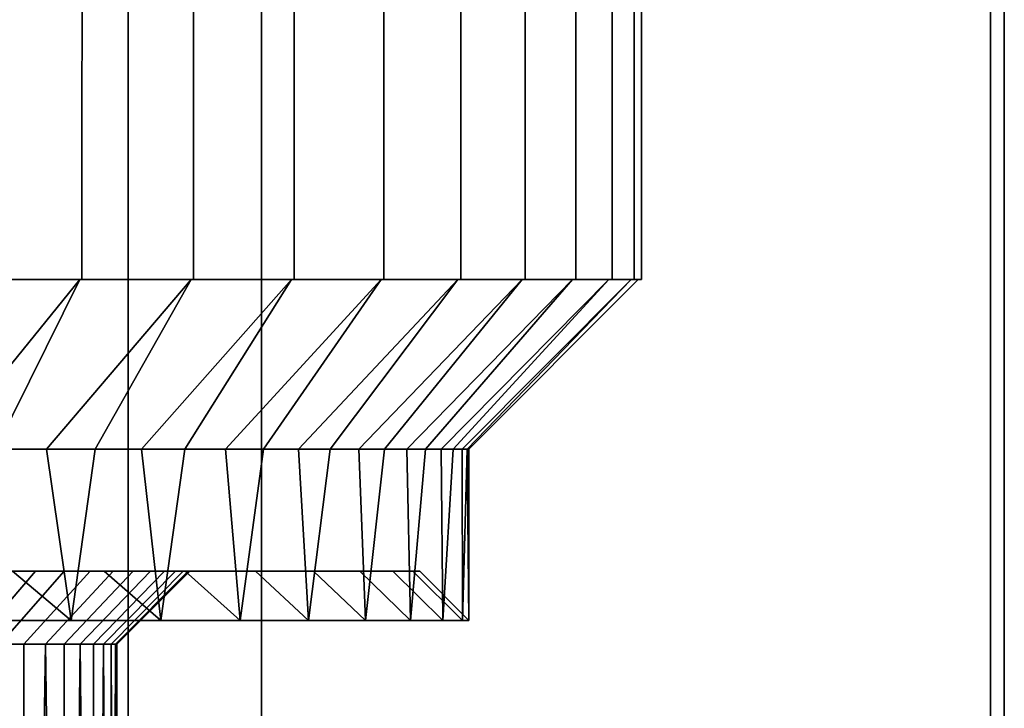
# Model space of a CAD drawing. Header units: metres. Extents: x -109 to 109, y -100 to 76.
# Tile 252 of 256: x 82.73 to 89.49, y 8.56 to 13.28. Entities that reach past the tile are written whole.
import ezdxf

# ---------------------------------------------------------------- set-up
doc = ezdxf.new("R2010")
doc.units = ezdxf.units.M
doc.layers.add('solid_21062310', color=7, linetype='CONTINUOUS')

msp = doc.modelspace()

# ---------------------------------------------------------------- linework, layer by layer
at = {"layer": 'solid_21062310'}
for points in [[(83.16114, 14.5, -8.1166), (82.333504, 14.5, -8.730422), (82.334656, 11.5, -8.729441), (83.159851, 11.5, -8.11726)], [(82.333504, 14.5, 8.730422), (83.16114, 14.5, 8.1166), (83.159851, 11.5, 8.11726), (82.334656, 11.5, 8.729441)], [(83.924629, 14.5, -7.424613), (83.16114, 14.5, -8.1166), (83.159851, 11.5, -8.11726), (83.925545, 11.5, -7.423319)], [(83.16114, 14.5, 8.1166), (83.924629, 14.5, 7.424613), (83.925545, 11.5, 7.423319), (83.159851, 11.5, 8.11726)], [(83.924629, 14.5, -7.424613), (83.925545, 11.5, -7.423319), (84.615486, 11.5, -6.662155), (84.616615, 14.5, -6.661122)], [(83.924629, 14.5, 7.424613), (84.616615, 14.5, 6.661122), (84.615486, 11.5, 6.662155), (83.925545, 11.5, 7.423319)], [(85.230438, 14.5, -5.833481), (84.616615, 14.5, -6.661122), (84.615486, 11.5, -6.662155), (85.23085, 11.5, -5.832243)], [(84.616615, 14.5, 6.661122), (85.230438, 14.5, 5.833481), (85.23085, 11.5, 5.832243), (84.615486, 11.5, 6.662155)], [(85.760178, 14.5, -4.949659), (85.230438, 14.5, -5.833481), (85.23085, 11.5, -5.832243), (85.759338, 11.5, -4.950947)], [(85.760178, 14.5, 4.949659), (85.759338, 11.5, 4.950947), (85.23085, 11.5, 5.832243), (85.230438, 14.5, 5.833481)], [(86.200737, 14.5, -4.018171), (85.760178, 14.5, -4.949659), (85.759338, 11.5, -4.950947), (86.200699, 11.5, -4.017172)], [(86.200737, 14.5, 4.018171), (86.200699, 11.5, 4.017172), (85.759338, 11.5, 4.950947), (85.760178, 14.5, 4.949659)], [(86.547874, 14.5, -3.047985), (86.200737, 14.5, -4.018171), (86.200699, 11.5, -4.017172), (86.547501, 11.5, -3.049029)], [(86.200737, 14.5, 4.018171), (86.547874, 14.5, 3.047985), (86.547501, 11.5, 3.049029), (86.200699, 11.5, 4.017172)], [(86.798248, 14.5, -2.048445), (86.547874, 14.5, -3.047985), (86.547501, 11.5, -3.049029), (86.797897, 11.5, -2.047823)], [(86.547874, 14.5, 3.047985), (86.798248, 14.5, 2.048445), (86.797897, 11.5, 2.047823), (86.547501, 11.5, 3.049029)], [(86.798248, 14.5, -2.048445), (86.797897, 11.5, -2.047823), (86.949394, 11.5, -1.02957), (86.94944, 14.5, -1.029179)], [(86.798248, 14.5, 2.048445), (86.94944, 14.5, 1.029179), (86.949394, 11.5, 1.02957), (86.797897, 11.5, 2.047823)], [(87, 14.5, 0), (86.94944, 14.5, -1.029179), (86.949394, 11.5, -1.02957), (86.999535, 11.5)], [(86.94944, 14.5, 1.029179), (87, 14.5, 0), (86.999535, 11.5), (86.949394, 11.5, 1.02957)], [(83.477249, 6, -10.968957), (82.510773, 6, -11.526952), (82.510773, 14, -11.526952), (83.477249, 14, -10.968957)], [(82.510773, 6, 11.526952), (83.477249, 6, 10.968957), (83.477249, 14, 10.968957), (82.510773, 14, 11.526952)], [(84.392303, 6, -10.330127), (83.477249, 6, -10.968957), (83.477249, 14, -10.968957), (84.392303, 14, -10.330127)], [(83.477249, 6, 10.968957), (84.392303, 6, 10.330127), (84.392303, 14, 10.330127), (83.477249, 14, 10.968957)], [(84.392303, 6, -10.330127), (84.392303, 14, -10.330127), (89.392303, 14, -1.669873), (89.392303, 6, -1.669873)], [(89.392303, 6, 1.669873), (89.392303, 14, 1.669873), (84.392303, 14, 10.330127), (84.392303, 6, 10.330127)], [(89.488022, 6, -0.557995), (89.392303, 6, -1.669873), (89.392303, 14, -1.669873), (89.488022, 14, -0.557995)], [(89.392303, 6, 1.669873), (89.488022, 6, 0.557995), (89.488022, 14, 0.557995), (89.392303, 14, 1.669873)], [(89.488022, 6, 0.557995), (89.488022, 6, -0.557995), (89.488022, 14, -0.557995), (89.488022, 14, 0.557995)], [(83.145523, 11.5, -8.099906), (82.322098, 11.5, -8.710778), (81.821587, 10.337998, -7.645865), (82.202026, 10.337998, -7.366509)], [(82.322098, 11.5, 8.710779), (83.145523, 11.5, 8.099907), (82.202026, 10.337998, 7.36651), (81.821587, 10.337998, 7.645866)], [(83.145523, 11.5, -8.099906), (82.202026, 10.337998, -7.366509), (82.567848, 10.337998, -7.068224)], [(83.145523, 11.5, 8.099907), (82.567848, 10.337998, 7.068225), (82.202026, 10.337998, 7.36651)], [(82.322098, 11.5, -8.710778), (83.145523, 11.5, -8.099906), (83.159851, 11.5, -8.11726), (82.334656, 11.5, -8.729441)], [(82.322098, 11.5, 8.710779), (82.334656, 11.5, 8.729441), (83.159851, 11.5, 8.11726), (83.145523, 11.5, 8.099907)], [(83.90963, 11.5, -7.407412), (83.145523, 11.5, -8.099906), (82.567848, 10.337998, -7.068224), (82.918091, 10.337998, -6.751786)], [(83.145523, 11.5, 8.099907), (83.90963, 11.5, 7.407413), (82.918091, 10.337998, 6.751787), (82.567848, 10.337998, 7.068225)], [(83.90963, 11.5, -7.407412), (82.918091, 10.337998, -6.751786), (83.251854, 10.337998, -6.418023)], [(83.90963, 11.5, 7.407413), (83.251854, 10.337998, 6.418025), (82.918091, 10.337998, 6.751787)], [(83.145523, 11.5, -8.099906), (83.90963, 11.5, -7.407412), (83.925545, 11.5, -7.423319), (83.159851, 11.5, -8.11726)], [(83.145523, 11.5, 8.099907), (83.159851, 11.5, 8.11726), (83.925545, 11.5, 7.423319), (83.90963, 11.5, 7.407413)], [(84.598106, 11.5, -6.647875), (83.90963, 11.5, -7.407412), (83.251854, 10.337998, -6.418023), (83.568253, 10.337998, -6.067811)], [(83.90963, 11.5, 7.407413), (84.598106, 11.5, 6.647877), (83.568253, 10.337998, 6.067813), (83.251854, 10.337998, 6.418025)], [(84.598106, 11.5, -6.647875), (83.568253, 10.337998, -6.067811), (83.866486, 10.337998, -5.702058)], [(84.598106, 11.5, 6.647877), (83.866486, 10.337998, 5.702059), (83.568253, 10.337998, 6.067813)], [(85.212128, 11.5, -5.819782), (84.598106, 11.5, -6.647875), (83.866486, 10.337998, -5.702058), (84.145798, 10.337998, -5.321683)], [(84.598106, 11.5, 6.647877), (85.212128, 11.5, 5.819784), (84.145798, 10.337998, 5.321684), (83.866486, 10.337998, 5.702059)], [(83.90963, 11.5, -7.407412), (84.598106, 11.5, -6.647875), (84.615486, 11.5, -6.662155), (83.925545, 11.5, -7.423319)], [(83.90963, 11.5, 7.407413), (83.925545, 11.5, 7.423319), (84.615486, 11.5, 6.662155), (84.598106, 11.5, 6.647877)], [(85.212128, 11.5, -5.819782), (84.145798, 10.337998, -5.321683), (84.405495, 10.337998, -4.92764)], [(85.212128, 11.5, 5.819784), (84.405495, 10.337998, 4.927641), (84.145798, 10.337998, 5.321684)], [(85.739479, 11.5, -4.940362), (85.212128, 11.5, -5.819782), (84.405495, 10.337998, -4.92764), (84.644928, 10.337998, -4.520913)], [(85.212128, 11.5, 5.819784), (85.739479, 11.5, 4.940364), (84.644928, 10.337998, 4.520914), (84.405495, 10.337998, 4.927641)], [(84.598106, 11.5, -6.647875), (85.212128, 11.5, -5.819782), (85.23085, 11.5, -5.832243), (84.615486, 11.5, -6.662155)], [(84.598106, 11.5, 6.647877), (84.615486, 11.5, 6.662155), (85.23085, 11.5, 5.832243), (85.212128, 11.5, 5.819784)], [(85.739479, 11.5, -4.940362), (84.644928, 10.337998, -4.520913), (84.86348, 10.337998, -4.102535)], [(85.739479, 11.5, 4.940364), (84.86348, 10.337998, 4.102536), (84.644928, 10.337998, 4.520914)], [(86.179932, 11.5, -4.00849), (85.739479, 11.5, -4.940362), (84.86348, 10.337998, -4.102535), (85.060562, 10.337998, -3.673602)], [(85.739479, 11.5, 4.940364), (86.179932, 11.5, 4.008492), (85.060562, 10.337998, 3.673604), (84.86348, 10.337998, 4.102536)], [(86.179932, 11.5, -4.00849), (85.060562, 10.337998, -3.673602), (85.235657, 10.337998, -3.235246)], [(86.179932, 11.5, 4.008492), (85.235657, 10.337998, 3.235247), (85.060562, 10.337998, 3.673604)], [(85.212128, 11.5, -5.819782), (85.739479, 11.5, -4.940362), (85.759338, 11.5, -4.950947), (85.23085, 11.5, -5.832243)], [(85.212128, 11.5, 5.819784), (85.23085, 11.5, 5.832243), (85.759338, 11.5, 4.950947), (85.739479, 11.5, 4.940364)], [(86.526009, 11.5, -3.042401), (86.179932, 11.5, -4.00849), (85.235657, 10.337998, -3.235246), (85.388313, 10.337998, -2.788623)], [(86.179932, 11.5, 4.008492), (86.526009, 11.5, 3.042403), (85.388313, 10.337998, 2.788625), (85.235657, 10.337998, 3.235247)], [(86.526009, 11.5, -3.042401), (85.388313, 10.337998, -2.788623), (85.518135, 10.337998, -2.334898)], [(86.526009, 11.5, 3.042403), (85.518135, 10.337998, 2.3349), (85.388313, 10.337998, 2.788625)], [(86.775841, 11.5, -2.043513), (86.526009, 11.5, -3.042401), (85.518135, 10.337998, -2.334898), (85.624809, 10.337998, -1.87521)], [(86.526009, 11.5, 3.042403), (86.775841, 11.5, 2.043514), (85.624809, 10.337998, 1.875211), (85.518135, 10.337998, 2.3349)], [(86.775841, 11.5, -2.043513), (85.624809, 10.337998, -1.87521), (85.708061, 10.337998, -1.410704)], [(86.775841, 11.5, 2.043514), (85.708061, 10.337998, 1.410705), (85.624809, 10.337998, 1.875211)], [(86.926987, 11.5, -1.027544), (86.775841, 11.5, -2.043513), (85.708061, 10.337998, -1.410704), (85.767693, 10.337998, -0.942538)], [(86.775841, 11.5, 2.043514), (86.926987, 11.5, 1.027546), (85.767693, 10.337998, 0.94254), (85.708061, 10.337998, 1.410705)], [(85.739479, 11.5, -4.940362), (86.179932, 11.5, -4.00849), (86.200699, 11.5, -4.017172), (85.759338, 11.5, -4.950947)], [(85.739479, 11.5, 4.940364), (85.759338, 11.5, 4.950947), (86.200699, 11.5, 4.017172), (86.179932, 11.5, 4.008492)], [(86.926987, 11.5, -1.027544), (85.767693, 10.337998, -0.942538), (85.803543, 10.337998, -0.471892)], [(86.926987, 11.5, 1.027546), (85.803543, 10.337998, 0.471894), (85.767693, 10.337998, 0.94254)], [(86.977013, 11.5, 0.000001), (86.926987, 11.5, -1.027544), (85.803543, 10.337998, -0.471892), (85.815498, 10.337998, 0.000001)], [(86.926987, 11.5, 1.027546), (86.977013, 11.5, 0.000001), (85.815498, 10.337998, 0.000001), (85.803543, 10.337998, 0.471894)], [(86.179932, 11.5, -4.00849), (86.526009, 11.5, -3.042401), (86.547501, 11.5, -3.049029), (86.200699, 11.5, -4.017172)], [(86.179932, 11.5, 4.008492), (86.200699, 11.5, 4.017172), (86.547501, 11.5, 3.049029), (86.526009, 11.5, 3.042403)], [(86.526009, 11.5, -3.042401), (86.775841, 11.5, -2.043513), (86.797897, 11.5, -2.047823), (86.547501, 11.5, -3.049029)], [(86.526009, 11.5, 3.042403), (86.547501, 11.5, 3.049029), (86.797897, 11.5, 2.047823), (86.775841, 11.5, 2.043514)], [(86.775841, 11.5, -2.043513), (86.926987, 11.5, -1.027544), (86.949394, 11.5, -1.02957), (86.797897, 11.5, -2.047823)], [(86.775841, 11.5, 2.043514), (86.797897, 11.5, 2.047823), (86.949394, 11.5, 1.02957), (86.926987, 11.5, 1.027546)], [(86.926987, 11.5, -1.027544), (86.977013, 11.5, 0.000001), (86.999535, 11.5), (86.949394, 11.5, -1.02957)], [(86.926987, 11.5, 1.027546), (86.949394, 11.5, 1.02957), (86.999535, 11.5), (86.977013, 11.5, 0.000001)], [(82.918091, 10.337998, -6.751786), (82.567848, 10.337998, -7.068224), (82.409691, 9.162004, -7.200979), (83.087051, 9.162004, -6.587053)], [(82.567848, 10.337998, 7.068225), (82.918091, 10.337998, 6.751787), (83.087051, 9.162004, 6.587053), (82.409691, 9.162004, 7.200979)], [(83.251854, 10.337998, -6.418023), (82.918091, 10.337998, -6.751786), (83.087051, 9.162004, -6.587053)], [(82.918091, 10.337998, 6.751787), (83.251854, 10.337998, 6.418025), (83.087051, 9.162004, 6.587053)], [(83.568253, 10.337998, -6.067811), (83.251854, 10.337998, -6.418023), (83.087051, 9.162004, -6.587053), (83.700981, 9.162004, -5.909691)], [(83.251854, 10.337998, 6.418025), (83.568253, 10.337998, 6.067813), (83.700981, 9.162004, 5.909691), (83.087051, 9.162004, 6.587053)], [(83.866486, 10.337998, -5.702058), (83.568253, 10.337998, -6.067811), (83.700981, 9.162004, -5.909691)], [(83.568253, 10.337998, 6.067813), (83.866486, 10.337998, 5.702059), (83.700981, 9.162004, 5.909691)], [(84.145798, 10.337998, -5.321683), (83.866486, 10.337998, -5.702058), (83.700981, 9.162004, -5.909691), (84.245552, 9.162004, -5.175415)], [(83.866486, 10.337998, 5.702059), (84.145798, 10.337998, 5.321684), (84.245552, 9.162004, 5.175415), (83.700981, 9.162004, 5.909691)], [(84.405495, 10.337998, -4.92764), (84.145798, 10.337998, -5.321683), (84.245552, 9.162004, -5.175415)], [(84.145798, 10.337998, 5.321684), (84.405495, 10.337998, 4.927641), (84.245552, 9.162004, 5.175415)], [(84.644928, 10.337998, -4.520913), (84.405495, 10.337998, -4.92764), (84.245552, 9.162004, -5.175415), (84.715538, 9.162004, -4.391296)], [(84.405495, 10.337998, 4.927641), (84.644928, 10.337998, 4.520914), (84.715538, 9.162004, 4.391296), (84.245552, 9.162004, 5.175415)], [(84.86348, 10.337998, -4.102535), (84.644928, 10.337998, -4.520913), (84.715538, 9.162004, -4.391296)], [(84.644928, 10.337998, 4.520914), (84.86348, 10.337998, 4.102536), (84.715538, 9.162004, 4.391296)], [(85.060562, 10.337998, -3.673602), (84.86348, 10.337998, -4.102535), (84.715538, 9.162004, -4.391296), (85.1064, 9.162004, -3.564888)], [(84.86348, 10.337998, 4.102536), (85.060562, 10.337998, 3.673604), (85.1064, 9.162004, 3.564888), (84.715538, 9.162004, 4.391296)], [(85.235657, 10.337998, -3.235246), (85.060562, 10.337998, -3.673602), (85.1064, 9.162004, -3.564888)], [(85.060562, 10.337998, 3.673604), (85.235657, 10.337998, 3.235247), (85.1064, 9.162004, 3.564888)], [(85.388313, 10.337998, -2.788623), (85.235657, 10.337998, -3.235246), (85.1064, 9.162004, -3.564888), (85.414375, 9.162004, -2.704147)], [(85.235657, 10.337998, 3.235247), (85.388313, 10.337998, 2.788625), (85.414375, 9.162004, 2.704147), (85.1064, 9.162004, 3.564888)], [(85.518135, 10.337998, -2.334898), (85.388313, 10.337998, -2.788623), (85.414375, 9.162004, -2.704147)], [(85.388313, 10.337998, 2.788625), (85.518135, 10.337998, 2.3349), (85.414375, 9.162004, 2.704147)], [(85.624809, 10.337998, -1.87521), (85.518135, 10.337998, -2.334898), (85.414375, 9.162004, -2.704147), (85.636505, 9.162004, -1.817364)], [(85.518135, 10.337998, 2.3349), (85.624809, 10.337998, 1.875211), (85.636505, 9.162004, 1.817364), (85.414375, 9.162004, 2.704147)], [(85.708061, 10.337998, -1.410704), (85.624809, 10.337998, -1.87521), (85.636505, 9.162004, -1.817364)], [(85.624809, 10.337998, 1.875211), (85.708061, 10.337998, 1.410705), (85.636505, 9.162004, 1.817364)], [(85.767693, 10.337998, -0.942538), (85.708061, 10.337998, -1.410704), (85.636505, 9.162004, -1.817364), (85.770645, 9.162004, -0.913079)], [(85.708061, 10.337998, 1.410705), (85.767693, 10.337998, 0.94254), (85.770645, 9.162004, 0.913079), (85.636505, 9.162004, 1.817364)], [(85.767693, 10.337998, -0.942538), (85.770645, 9.162004, -0.913079), (85.815498, 9.162004), (85.803543, 10.337998, -0.471892)], [(85.767693, 10.337998, 0.94254), (85.803543, 10.337998, 0.471894), (85.770645, 9.162004, 0.913079)], [(85.803543, 10.337998, 0.471894), (85.815498, 10.337998, 0.000001), (85.815498, 9.162004), (85.770645, 9.162004, 0.913079)], [(85.815498, 10.337998, 0.000001), (85.803543, 10.337998, -0.471892), (85.815498, 9.162004)], [(80.653381, 9.5, 6.124084), (80.314438, 9.5, 6.340685), (82.684235, 9.5, 6.50709), (83.31266, 9.5, 5.846404)], [(80.979012, 9.5, 5.890475), (80.653381, 9.5, 6.124084), (83.31266, 9.5, 5.846404)], [(81.289619, 9.5, 5.640747), (80.979012, 9.5, 5.890475), (83.31266, 9.5, 5.846404)], [(81.289619, 9.5, -5.640749), (83.31266, 9.5, -5.846404), (82.684235, 9.5, -6.50709), (80.979012, 9.5, -5.890477)], [(81.588112, 9.5, 5.372634), (81.289619, 9.5, 5.640747), (83.31266, 9.5, 5.846404), (83.867287, 9.5, 5.129532)], [(81.289619, 9.5, -5.640749), (81.588112, 9.5, -5.372636), (83.31266, 9.5, -5.846404)], [(81.872665, 9.5, 5.088079), (81.588112, 9.5, 5.372634), (83.867287, 9.5, 5.129532)], [(81.872665, 9.5, -5.088082), (83.867287, 9.5, -5.129532), (83.31266, 9.5, -5.846404), (81.588112, 9.5, -5.372636)], [(82.140778, 9.5, 4.789586), (81.872665, 9.5, 5.088079), (83.867287, 9.5, 5.129532), (84.349968, 9.5, 4.355226)], [(81.872665, 9.5, -5.088082), (82.140778, 9.5, -4.789588), (83.867287, 9.5, -5.129532)], [(83.087051, 9.162004, 6.587053), (82.684235, 9.5, 6.50709), (81.995895, 9.5, 7.098603), (82.409691, 9.162004, 7.200979)], [(83.087051, 9.162004, -6.587053), (82.409691, 9.162004, -7.200979), (81.995895, 9.5, -7.098603), (82.684235, 9.5, -6.50709)], [(82.390511, 9.5, 4.47897), (82.140778, 9.5, 4.789586), (84.349968, 9.5, 4.355226)], [(82.140778, 9.5, -4.789588), (82.390503, 9.5, -4.478972), (83.867287, 9.5, -5.129532)], [(82.211082, 8.999996, -3.872148), (82.412369, 8.999996, -3.557232), (82.840721, 9.5, -3.814368), (82.624115, 9.5, -4.153332)], [(82.412369, 8.999996, 3.55723), (82.211082, 8.999996, 3.872146), (82.624115, 9.5, 4.153328), (82.840721, 9.5, 3.814365)], [(82.624115, 9.5, -4.153332), (84.349968, 9.5, -4.355226), (83.867287, 9.5, -5.129532), (82.390503, 9.5, -4.478972)], [(82.624115, 9.5, 4.153328), (82.390511, 9.5, 4.47897), (84.349968, 9.5, 4.355226)], [(82.596298, 8.999996, -3.2319), (83.038475, 9.5, -3.465028), (82.840721, 9.5, -3.814368), (82.412369, 8.999996, -3.557232)], [(82.596298, 8.999996, 3.231897), (82.412369, 8.999996, 3.55723), (82.840721, 9.5, 3.814365), (83.038475, 9.5, 3.465024)], [(82.762321, 8.999996, -2.897117), (83.215691, 9.5, -3.107903), (83.038475, 9.5, -3.465028), (82.596298, 8.999996, -3.2319)], [(82.762329, 8.999996, 2.897114), (82.596298, 8.999996, 3.231897), (83.038475, 9.5, 3.465024), (83.215698, 9.5, 3.107899)], [(82.840721, 9.5, 3.814365), (82.624115, 9.5, 4.153328), (84.349968, 9.5, 4.355226), (84.749138, 9.5, 3.541685)], [(82.624115, 9.5, -4.153332), (82.840721, 9.5, -3.814368), (84.349968, 9.5, -4.355226)], [(83.700981, 9.162004, 5.909691), (83.31266, 9.5, 5.846404), (82.684235, 9.5, 6.50709), (83.087051, 9.162004, 6.587053)], [(83.700981, 9.162004, -5.909691), (83.087051, 9.162004, -6.587053), (82.684235, 9.5, -6.50709), (83.31266, 9.5, -5.846404)], [(82.909981, 8.999995, -2.553857), (83.373703, 9.5, -2.73997), (83.215691, 9.5, -3.107903), (82.762321, 8.999996, -2.897117)], [(82.909981, 8.999995, 2.553854), (82.762329, 8.999996, 2.897114), (83.215698, 9.5, 3.107899), (83.373703, 9.5, 2.739966)], [(83.038475, 9.5, 3.465024), (82.840721, 9.5, 3.814365), (84.749138, 9.5, 3.541685)], [(83.038475, 9.5, -3.465028), (84.749138, 9.5, -3.541685), (84.349968, 9.5, -4.355226), (82.840721, 9.5, -3.814368)], [(83.038826, 8.999995, -2.203115), (83.512344, 9.5, -2.362325), (83.373703, 9.5, -2.73997), (82.909981, 8.999995, -2.553857)], [(83.038826, 8.999995, 2.203113), (82.909981, 8.999995, 2.553854), (83.373703, 9.5, 2.739966), (83.512344, 9.5, 2.362321)], [(83.215698, 9.5, 3.107899), (83.038475, 9.5, 3.465024), (84.749138, 9.5, 3.541685), (85.065712, 9.5, 2.686284)], [(83.038475, 9.5, -3.465028), (83.215691, 9.5, -3.107903), (84.749138, 9.5, -3.541685)], [(83.038826, 8.999995, -2.203115), (83.148506, 8.999996, -1.845909), (83.630463, 9.5, -1.978295), (83.512344, 9.5, -2.362325)], [(83.148506, 8.999996, 1.845908), (83.038826, 8.999995, 2.203113), (83.512344, 9.5, 2.362321), (83.63047, 9.5, 1.978293)], [(83.148506, 8.999996, -1.845909), (83.238686, 8.999996, -1.483276), (83.726913, 9.5, -1.591163), (83.630463, 9.5, -1.978295)], [(83.148506, 8.999996, 1.845908), (83.63047, 9.5, 1.978293), (83.726913, 9.5, 1.59116), (83.238686, 8.999996, 1.483275)], [(83.215691, 9.5, -3.107903), (83.373703, 9.5, -2.73997), (84.749138, 9.5, -3.541685)], [(83.373703, 9.5, 2.739966), (83.215698, 9.5, 3.107899), (85.065712, 9.5, 2.686284)], [(83.238686, 8.999996, -1.483276), (83.309105, 8.999997, -1.116287), (83.801804, 9.5, -1.20057), (83.726913, 9.5, -1.591163)], [(83.238686, 8.999996, 1.483275), (83.726913, 9.5, 1.59116), (83.801804, 9.5, 1.200568), (83.309105, 8.999997, 1.116286)], [(83.309105, 8.999997, -1.116287), (83.35955, 8.999998, -0.746019), (83.855621, 9.5, -0.805179), (83.801804, 9.5, -1.20057)], [(83.309105, 8.999997, 1.116286), (83.801804, 9.5, 1.200568), (83.855621, 9.5, 0.805178), (83.35955, 8.999998, 0.746019)], [(84.245552, 9.162004, 5.175415), (83.867287, 9.5, 5.129532), (83.31266, 9.5, 5.846404), (83.700981, 9.162004, 5.909691)], [(84.245552, 9.162004, -5.175415), (83.700981, 9.162004, -5.909691), (83.31266, 9.5, -5.846404), (83.867287, 9.5, -5.129532)], [(83.35955, 8.999998, -0.746019), (83.389877, 8.999999, -0.37356), (83.888351, 9.5, -0.404989), (83.855621, 9.5, -0.805179)], [(83.35955, 8.999998, 0.746019), (83.855621, 9.5, 0.805178), (83.888351, 9.5, 0.404988), (83.389877, 8.999999, 0.373559)], [(83.512344, 9.5, 2.362321), (83.373703, 9.5, 2.739966), (85.065712, 9.5, 2.686284)], [(83.512344, 9.5, -2.362325), (85.065712, 9.5, -2.686284), (84.749138, 9.5, -3.541685), (83.373703, 9.5, -2.73997)], [(83.389877, 8.999999, -0.37356), (83.400002, 9), (83.900002, 9.5), (83.888351, 9.5, -0.404989)], [(83.400002, 9), (83.389877, 8.999999, 0.373559), (83.888351, 9.5, 0.404988), (83.900002, 9.5)], [(83.63047, 9.5, 1.978293), (83.512344, 9.5, 2.362321), (85.065712, 9.5, 2.686284), (85.293388, 9.5, 1.808712)], [(83.512344, 9.5, -2.362325), (83.630463, 9.5, -1.978295), (85.065712, 9.5, -2.686284)], [(83.726913, 9.5, -1.591163), (85.293388, 9.5, -1.808712), (85.065712, 9.5, -2.686284), (83.630463, 9.5, -1.978295)], [(83.726913, 9.5, 1.59116), (83.63047, 9.5, 1.978293), (85.293388, 9.5, 1.808712)], [(83.801804, 9.5, 1.200568), (83.726913, 9.5, 1.59116), (85.293388, 9.5, 1.808712), (85.430199, 9.5, 0.914571)], [(83.726913, 9.5, -1.591163), (83.801804, 9.5, -1.20057), (85.293388, 9.5, -1.808712)], [(83.855621, 9.5, 0.805178), (83.801804, 9.5, 1.200568), (85.430199, 9.5, 0.914571)], [(83.855621, 9.5, -0.805179), (85.430199, 9.5, -0.914571), (85.293388, 9.5, -1.808712), (83.801804, 9.5, -1.20057)], [(83.888351, 9.5, 0.404988), (83.855621, 9.5, 0.805178), (85.430199, 9.5, 0.914571), (85.477501, 9.5)], [(83.855621, 9.5, -0.805179), (83.888351, 9.5, -0.404989), (85.430199, 9.5, -0.914571)], [(84.715538, 9.162004, 4.391296), (84.349968, 9.5, 4.355226), (83.867287, 9.5, 5.129532), (84.245552, 9.162004, 5.175415)], [(84.715538, 9.162004, -4.391296), (84.245552, 9.162004, -5.175415), (83.867287, 9.5, -5.129532), (84.349968, 9.5, -4.355226)], [(83.888351, 9.5, -0.404989), (83.900002, 9.5), (85.477501, 9.5), (85.430199, 9.5, -0.914571)], [(83.888351, 9.5, 0.404988), (85.477501, 9.5), (83.900002, 9.5)], [(85.1064, 9.162004, 3.564888), (84.749138, 9.5, 3.541685), (84.349968, 9.5, 4.355226), (84.715538, 9.162004, 4.391296)], [(85.1064, 9.162004, -3.564888), (84.715538, 9.162004, -4.391296), (84.349968, 9.5, -4.355226), (84.749138, 9.5, -3.541685)], [(85.414375, 9.162004, 2.704147), (85.065712, 9.5, 2.686284), (84.749138, 9.5, 3.541685), (85.1064, 9.162004, 3.564888)], [(85.414375, 9.162004, -2.704147), (85.1064, 9.162004, -3.564888), (84.749138, 9.5, -3.541685), (85.065712, 9.5, -2.686284)], [(85.636505, 9.162004, 1.817364), (85.293388, 9.5, 1.808712), (85.065712, 9.5, 2.686284), (85.414375, 9.162004, 2.704147)], [(85.636505, 9.162004, -1.817364), (85.414375, 9.162004, -2.704147), (85.065712, 9.5, -2.686284), (85.293388, 9.5, -1.808712)], [(85.770645, 9.162004, 0.913079), (85.430199, 9.5, 0.914571), (85.293388, 9.5, 1.808712), (85.636505, 9.162004, 1.817364)], [(85.770645, 9.162004, -0.913079), (85.636505, 9.162004, -1.817364), (85.293388, 9.5, -1.808712), (85.430199, 9.5, -0.914571)], [(85.770645, 9.162004, 0.913079), (85.815498, 9.162004), (85.477501, 9.5), (85.430199, 9.5, 0.914571)], [(85.815498, 9.162004), (85.770645, 9.162004, -0.913079), (85.430199, 9.5, -0.914571), (85.477501, 9.5)], [(82.41227, -0.5, -3.556656), (82.761948, -0.5, -2.897876), (82.596298, 8.999996, -3.2319), (82.412369, 8.999996, -3.557232)], [(82.41227, -0.5, 3.556656), (82.596298, 8.999996, 3.231897), (82.762329, 8.999996, 2.897114), (82.761948, -0.5, 2.897876)], [(82.761948, -0.5, -2.897876), (82.762321, 8.999996, -2.897117), (82.596298, 8.999996, -3.2319)], [(82.761948, -0.5, -2.897876), (83.038536, -0.5, -2.202736), (82.909981, 8.999995, -2.553857), (82.762321, 8.999996, -2.897117)], [(82.761948, -0.5, 2.897876), (82.762329, 8.999996, 2.897114), (82.909981, 8.999995, 2.553854)], [(82.761948, -0.5, 2.897876), (82.909981, 8.999995, 2.553854), (83.038826, 8.999995, 2.203113), (83.038536, -0.5, 2.202736)], [(83.038536, -0.5, -2.202736), (83.038826, 8.999995, -2.203115), (82.909981, 8.999995, -2.553857)], [(83.038536, -0.5, -2.202736), (83.238586, -0.5, -1.483732), (83.148506, 8.999996, -1.845909), (83.038826, 8.999995, -2.203115)], [(83.238586, -0.5, 1.483732), (83.038536, -0.5, 2.202736), (83.148506, 8.999996, 1.845908), (83.238686, 8.999996, 1.483275)], [(83.038536, -0.5, 2.202736), (83.038826, 8.999995, 2.203113), (83.148506, 8.999996, 1.845908)], [(83.238586, -0.5, -1.483732), (83.238686, 8.999996, -1.483276), (83.148506, 8.999996, -1.845909)], [(83.358597, -0.5, 0.750837), (83.238586, -0.5, 1.483732), (83.309105, 8.999997, 1.116286), (83.35955, 8.999998, 0.746019)], [(83.238586, -0.5, -1.483732), (83.358597, -0.5, -0.750837), (83.309105, 8.999997, -1.116287), (83.238686, 8.999996, -1.483276)], [(83.238586, -0.5, 1.483732), (83.238686, 8.999996, 1.483275), (83.309105, 8.999997, 1.116286)], [(83.400002, -0.5), (83.35955, 8.999998, -0.746019), (83.309105, 8.999997, -1.116287), (83.358597, -0.5, -0.750837)], [(83.389877, 8.999999, 0.373559), (83.400002, 9), (83.400002, -0.5), (83.358597, -0.5, 0.750837)], [(83.358597, -0.5, 0.750837), (83.35955, 8.999998, 0.746019), (83.389877, 8.999999, 0.373559)], [(83.400002, -0.5), (83.389877, 8.999999, -0.37356), (83.35955, 8.999998, -0.746019)], [(83.400002, -0.5), (83.400002, 9), (83.389877, 8.999999, -0.37356)]]:
    msp.add_3dface(points, dxfattribs=at)

doc.saveas('drawing.dxf')
